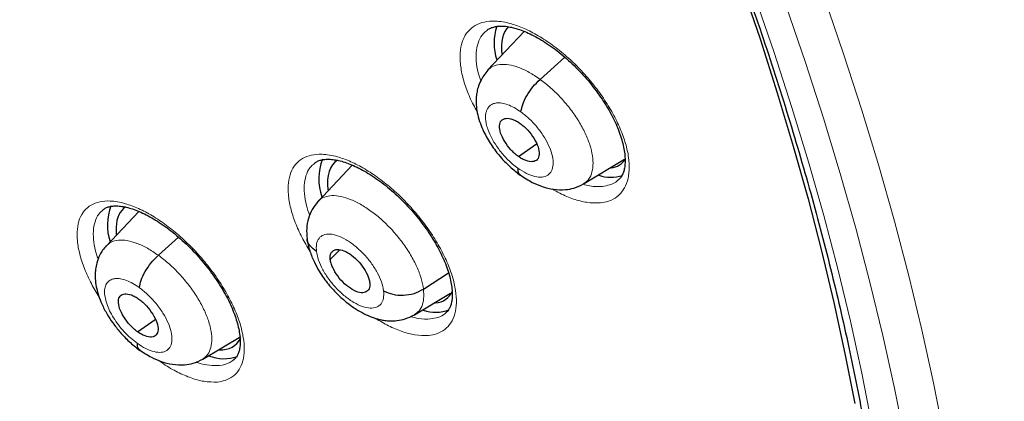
# Model space of a CAD drawing. Header units: millimetres. Extents: x 8 to 2236, y 12 to 2208.
# Tile 131 of 165: x 2057.83 to 2074.64, y 841.58 to 848.1. Entities that reach past the tile are written whole.
import ezdxf

# ---------------------------------------------------------------- set-up
doc = ezdxf.new("R2010")
doc.units = ezdxf.units.MM

msp = doc.modelspace()

# ---------------------------------------------------------------- linework, layer by layer
at = {"color": 7, "linetype": 'Continuous', "lineweight": 30}
for p, q in [((2066.442, 847.898), (2065.817, 847.236)), ((2066.713, 847.079), (2067.133, 847.46)), ((2066.343, 845.761), (2066.653, 845.977)), ((2063.508, 845.613), (2062.923, 844.994)), ((2067.454, 845.293), (2068.156, 845.713)), ((2059.864, 844.824), (2059.311, 844.238)), ((2060.198, 844.074), (2060.542, 844.386)), ((2063.132, 844.002), (2063.297, 844.169)), ((2064.723, 843.496), (2065.152, 843.772)), ((2064.569, 843.057), (2065.184, 843.426)), ((2059.842, 842.768), (2060.146, 842.979)), ((2060.955, 842.301), (2061.605, 842.689))]:
    msp.add_line(p, q, dxfattribs=at)
at = {"color": 252, "linetype": 'Continuous', "lineweight": 0, "flags": 128}
for points in [[(2066.554, 859.547), (2067.106, 858.525), (2067.639, 857.505), (2068.154, 856.486), (2068.65, 855.47), (2069.127, 854.457), (2069.583, 853.448), (2070.02, 852.444), (2070.437, 851.445), (2070.832, 850.452), (2071.207, 849.465), (2071.561, 848.486), (2071.894, 847.515), (2072.205, 846.553), (2072.494, 845.6), (2072.761, 844.657), (2073.006, 843.724), (2073.228, 842.803), (2073.428, 841.894), (2073.606, 840.997)], [(2065.506, 859.261), (2066.043, 858.266), (2066.563, 857.272), (2067.065, 856.279), (2067.548, 855.289), (2068.012, 854.302), (2068.458, 853.319), (2068.883, 852.34), (2069.289, 851.367), (2069.675, 850.399), (2070.04, 849.438), (2070.385, 848.484), (2070.709, 847.538), (2071.012, 846.6), (2071.293, 845.672), (2071.554, 844.753), (2071.792, 843.844), (2072.009, 842.947), (2072.204, 842.061), (2072.377, 841.187)], [(2072.937, 840.914), (2072.762, 841.802), (2072.564, 842.702), (2072.343, 843.614), (2072.101, 844.537), (2071.836, 845.471), (2071.55, 846.415), (2071.242, 847.368), (2070.913, 848.329), (2070.563, 849.298), (2070.191, 850.275), (2069.8, 851.258), (2069.387, 852.248), (2068.955, 853.242), (2068.502, 854.241), (2068.031, 855.244), (2067.54, 856.25), (2067.03, 857.259), (2066.502, 858.269), (2065.955, 859.281)]]:
    msp.add_lwpolyline(points, dxfattribs=at)
at = {"color": 7, "linetype": 'Continuous', "lineweight": 30, "flags": 128}
msp.add_lwpolyline([(2065.392, 859.285), (2065.917, 858.307), (2066.425, 857.33), (2066.915, 856.355), (2067.387, 855.382), (2067.84, 854.413), (2068.275, 853.447), (2068.69, 852.486), (2069.085, 851.53), (2069.461, 850.58), (2069.817, 849.637), (2070.152, 848.7), (2070.467, 847.772), (2070.761, 846.851), (2071.035, 845.94), (2071.287, 845.039), (2071.518, 844.148), (2071.727, 843.267), (2071.915, 842.399), (2072.082, 841.542)], dxfattribs=at)
at = {"color": 7, "linetype": 'Continuous', "lineweight": 30}
for centre, radius, start, end in [((2066.879, 847.698), 0.951, 162.4203, 197.6091), ((2063.835, 845.384), 0.9, 158.5606, 200.0693), ((2067.924, 846.06), 0.653, 251.384, 287.1585), ((2060.259, 844.591), 0.93, 159.4529, 197.7706), ((2064.929, 843.723), 0.622, 250.2453, 292.0101), ((2061.316, 842.982), 0.675, 247.3363, 290.1527)]:
    msp.add_arc(centre, radius, start, end, dxfattribs=at)
for centre, major_axis, ratio, start_param, end_param in [((2067.149, 846.82), (-0.953, 1.179), 0.456658, 0.037558, 0.638198), ((2064.172, 844.506), (-0.946, 1.172), 0.455862, 6.234395, 6.915549), ((2067.149, 846.82), (-0.953, 1.179), 0.456658, 2.871328, 3.283086), ((2064.172, 844.506), (-0.946, 1.172), 0.455862, 0.632363, 0.650328), ((2060.562, 843.71), (-0.946, 1.173), 0.455147, 6.240074, 6.759062), ((2060.562, 843.71), (-0.946, 1.173), 0.455147, 0.475877, 0.604716), ((2064.172, 844.506), (-0.946, 1.172), 0.455862, 2.852823, 3.375001), ((2060.562, 843.71), (-0.946, 1.173), 0.455147, 2.751758, 3.351803)]:
    msp.add_ellipse(centre, major_axis=major_axis, ratio=ratio, start_param=start_param, end_param=end_param, dxfattribs=at)
at = {"color": 252, "linetype": 'Continuous', "lineweight": 0}
for points, knots in [([(2041.244, 900.112), (2042.233, 899.518), (2044.211, 898.331), (2047.218, 896.224), (2050.225, 893.9), (2053.211, 891.352), (2056.154, 888.606), (2059.03, 885.683), (2061.816, 882.606), (2064.491, 879.399), (2067.034, 876.086), (2069.425, 872.695), (2071.645, 869.251), (2073.677, 865.781), (2075.505, 862.312), (2077.114, 858.873), (2078.493, 855.489), (2079.629, 852.187), (2080.515, 848.993), (2081.143, 845.932), (2081.509, 843.028), (2081.609, 840.304), (2081.443, 837.78), (2081.012, 835.478), (2080.321, 833.412), (2079.367, 831.61), (2078.27, 830.151), (2077.385, 829.431), (2076.992, 829.112)], [0, 0, 0, 0, 0.038766, 0.077532, 0.116298, 0.155064, 0.19383, 0.232596, 0.271363, 0.310129, 0.348895, 0.387661, 0.426427, 0.465193, 0.503959, 0.542725, 0.581491, 0.620257, 0.659023, 0.697789, 0.736555, 0.775322, 0.814088, 0.852854, 0.89162, 0.930386, 0.969152, 1, 1, 1, 1]), ([(2067.742, 844.969), (2067.79, 844.977), (2067.897, 844.994), (2068.031, 845.067), (2068.14, 845.183), (2068.21, 845.338), (2068.241, 845.526), (2068.229, 845.743), (2068.178, 845.981), (2068.086, 846.234), (2067.959, 846.496), (2067.798, 846.758), (2067.609, 847.013), (2067.396, 847.254), (2067.167, 847.475), (2066.926, 847.668), (2066.682, 847.83), (2066.44, 847.953), (2066.237, 848.027), (2066.074, 848.063), (2065.919, 848.078), (2065.757, 848.065), (2065.6, 848.006), (2065.478, 847.904), (2065.393, 847.763), (2065.348, 847.586), (2065.343, 847.38), (2065.38, 847.149), (2065.457, 846.901), (2065.545, 846.692), (2065.617, 846.568), (2065.639, 846.531)], [0, 0, 0, 0, 0.0296205, 0.0660761, 0.1025314, 0.1389285, 0.1753253, 0.2116611, 0.2479968, 0.2842953, 0.3205941, 0.3568958, 0.3931978, 0.4295415, 0.4658855, 0.5022918, 0.5386982, 0.5751601, 0.6116221, 0.6344861, 0.6573501, 0.6937703, 0.7301903, 0.7666128, 0.803035, 0.8394118, 0.8757885, 0.912109, 0.9484295, 0.9847245, 1, 1, 1, 1]), ([(2065.699, 847.053), (2065.684, 847.099), (2065.644, 847.219), (2065.619, 847.398), (2065.622, 847.583), (2065.664, 847.74), (2065.726, 847.852), (2065.786, 847.897), (2065.807, 847.913)], [0, 0, 0, 0, 0.11888, 0.312024, 0.505477, 0.698931, 0.892651, 1, 1, 1, 1]), ([(2065.819, 847.234), (2065.845, 847.258), (2065.901, 847.309), (2066.024, 847.339), (2066.174, 847.334), (2066.344, 847.288), (2066.526, 847.206), (2066.651, 847.122), (2066.713, 847.079)], [0, 0, 0, 0, 0.148811, 0.318979, 0.489167, 0.659418, 0.829596, 1, 1, 1, 1]), ([(2066.713, 847.079), (2066.775, 847.032), (2066.899, 846.936), (2067.076, 846.759), (2067.237, 846.567), (2067.376, 846.363), (2067.488, 846.157), (2067.568, 845.956), (2067.612, 845.769), (2067.621, 845.601), (2067.593, 845.46), (2067.539, 845.353), (2067.479, 845.314), (2067.452, 845.297)], [0, 0, 0, 0, 0.0928491, 0.1855785, 0.2783464, 0.371079, 0.4638009, 0.5564422, 0.6490333, 0.7417491, 0.8344671, 0.9270625, 1, 1, 1, 1]), ([(2066.331, 845.564), (2066.302, 845.586), (2066.246, 845.629), (2066.141, 845.726), (2066.029, 845.852), (2065.926, 846.002), (2065.855, 846.136), (2065.812, 846.249), (2065.792, 846.327), (2065.785, 846.378), (2065.782, 846.409), (2065.782, 846.436), (2065.782, 846.456), (2065.784, 846.478), (2065.79, 846.512), (2065.803, 846.553), (2065.825, 846.595), (2065.851, 846.624), (2065.879, 846.645), (2065.905, 846.659), (2065.936, 846.67), (2065.985, 846.679), (2066.059, 846.676), (2066.161, 846.649), (2066.272, 846.6), (2066.348, 846.548), (2066.387, 846.522)], [0, 0, 0, 0, 0.048269, 0.094138, 0.178983, 0.254928, 0.321905, 0.379935, 0.428942, 0.450084, 0.468991, 0.485664, 0.500102, 0.507941, 0.532278, 0.571714, 0.606382, 0.647679, 0.670802, 0.695559, 0.721953, 0.750007, 0.81146, 0.873596, 0.936378, 1, 1, 1, 1]), ([(2066.387, 846.522), (2066.437, 846.482), (2066.537, 846.403), (2066.675, 846.251), (2066.791, 846.088), (2066.878, 845.921), (2066.929, 845.762), (2066.942, 845.622), (2066.915, 845.511), (2066.85, 845.437), (2066.751, 845.403), (2066.626, 845.414), (2066.483, 845.465), (2066.382, 845.531), (2066.331, 845.564)], [0, 0, 0, 0, 0.083335, 0.166666, 0.249997, 0.333327, 0.416665, 0.499999, 0.583336, 0.666671, 0.750001, 0.833334, 0.916665, 1, 1, 1, 1]), ([(2064.811, 842.705), (2064.858, 842.712), (2064.962, 842.729), (2065.091, 842.801), (2065.197, 842.916), (2065.264, 843.07), (2065.291, 843.256), (2065.276, 843.472), (2065.222, 843.709), (2065.128, 843.961), (2064.998, 844.222), (2064.836, 844.483), (2064.646, 844.738), (2064.432, 844.979), (2064.203, 845.2), (2063.963, 845.393), (2063.72, 845.555), (2063.48, 845.679), (2063.279, 845.752), (2063.118, 845.789), (2062.966, 845.805), (2062.806, 845.792), (2062.653, 845.734), (2062.535, 845.633), (2062.453, 845.494), (2062.411, 845.318), (2062.41, 845.113), (2062.45, 844.883), (2062.529, 844.636), (2062.639, 844.387), (2062.738, 844.223), (2062.784, 844.146)], [0, 0, 0, 0, 0.02866, 0.064495, 0.100329, 0.136117, 0.171904, 0.207652, 0.243401, 0.279135, 0.314869, 0.350621, 0.386372, 0.422165, 0.457957, 0.493796, 0.529635, 0.565506, 0.601377, 0.623852, 0.646327, 0.682133, 0.717939, 0.753746, 0.789553, 0.825327, 0.8611, 0.896841, 0.932581, 0.968318, 1, 1, 1, 1]), ([(2062.781, 844.756), (2062.761, 844.813), (2062.716, 844.944), (2062.686, 845.132), (2062.686, 845.316), (2062.725, 845.472), (2062.785, 845.584), (2062.844, 845.628), (2062.865, 845.644)], [0, 0, 0, 0, 0.1429575, 0.3298878, 0.5169904, 0.7040935, 0.8913869, 1, 1, 1, 1]), ([(2067.776, 845.251), (2067.708, 845.248), (2067.605, 845.243), (2067.484, 845.277), (2067.443, 845.288)], [0, 0, 0, 0, 0.662496, 1, 1, 1, 1]), ([(2068.04, 845.356), (2068.037, 845.352), (2068.002, 845.314), (2067.914, 845.276), (2067.819, 845.258), (2067.776, 845.251)], [0, 0, 0, 0, 0.048481, 0.573431, 1, 1, 1, 1]), ([(2062.925, 844.993), (2062.927, 844.996), (2062.952, 845.033), (2063.029, 845.072), (2063.157, 845.1), (2063.313, 845.085), (2063.485, 845.029), (2063.669, 844.937), (2063.856, 844.812), (2064.041, 844.658), (2064.215, 844.48), (2064.373, 844.285), (2064.507, 844.081), (2064.614, 843.876), (2064.691, 843.676), (2064.712, 843.556), (2064.723, 843.496)], [0, 0, 0, 0, 0.007095, 0.083496, 0.159886, 0.236213, 0.312499, 0.388886, 0.465273, 0.541559, 0.617886, 0.694277, 0.770678, 0.847106, 0.9235, 1, 1, 1, 1]), ([(2066.92, 845.208), (2066.964, 845.182), (2067.088, 845.108), (2067.287, 845.03), (2067.525, 844.965), (2067.666, 844.968), (2067.742, 844.969)], [0, 0, 0, 0, 0.143871, 0.412386, 0.680901, 1, 1, 1, 1]), ([(2061.206, 841.91), (2061.25, 841.917), (2061.352, 841.933), (2061.479, 842.003), (2061.582, 842.116), (2061.646, 842.269), (2061.67, 842.454), (2061.654, 842.668), (2061.598, 842.904), (2061.503, 843.156), (2061.372, 843.417), (2061.209, 843.678), (2061.019, 843.933), (2060.806, 844.174), (2060.577, 844.396), (2060.338, 844.59), (2060.097, 844.753), (2059.859, 844.878), (2059.66, 844.952), (2059.501, 844.99), (2059.351, 845.007), (2059.194, 844.995), (2059.043, 844.939), (2058.928, 844.839), (2058.848, 844.701), (2058.809, 844.527), (2058.81, 844.324), (2058.851, 844.095), (2058.932, 843.848), (2059.044, 843.6), (2059.143, 843.435), (2059.189, 843.358)], [0, 0, 0, 0, 0.028235, 0.064058, 0.09988, 0.135669, 0.171458, 0.207226, 0.242995, 0.278763, 0.314532, 0.350323, 0.386113, 0.421937, 0.457761, 0.493616, 0.52947, 0.565339, 0.601208, 0.623659, 0.64611, 0.681912, 0.717714, 0.753516, 0.789319, 0.8251, 0.860881, 0.896646, 0.932412, 0.968186, 1, 1, 1, 1]), ([(2059.172, 844.008), (2059.161, 844.036), (2059.123, 844.139), (2059.093, 844.303), (2059.082, 844.491), (2059.112, 844.651), (2059.168, 844.776), (2059.23, 844.829), (2059.258, 844.853)], [0, 0, 0, 0, 0.073643, 0.266986, 0.460328, 0.653525, 0.846722, 1, 1, 1, 1]), ([(2062.896, 844.14), (2062.894, 844.185), (2062.89, 844.274), (2062.934, 844.369), (2063.012, 844.427), (2063.122, 844.443), (2063.255, 844.415), (2063.403, 844.345), (2063.555, 844.239), (2063.701, 844.103), (2063.832, 843.947), (2063.938, 843.781), (2064.014, 843.615), (2064.033, 843.517), (2064.042, 843.468)], [0, 0, 0, 0, 0.0833363, 0.1666704, 0.2500048, 0.3333392, 0.4166734, 0.5000029, 0.5833358, 0.6666684, 0.7500026, 0.8333373, 0.9166672, 1, 1, 1, 1]), ([(2059.313, 844.236), (2059.338, 844.259), (2059.392, 844.309), (2059.513, 844.338), (2059.662, 844.331), (2059.83, 844.284), (2060.011, 844.202), (2060.136, 844.117), (2060.198, 844.074)], [0, 0, 0, 0, 0.147669, 0.318065, 0.488481, 0.658961, 0.829369, 1, 1, 1, 1]), ([(2064.042, 843.468), (2064.044, 843.423), (2064.048, 843.334), (2064.004, 843.239), (2063.926, 843.181), (2063.817, 843.165), (2063.684, 843.193), (2063.536, 843.263), (2063.384, 843.369), (2063.237, 843.505), (2063.106, 843.662), (2063.001, 843.827), (2062.925, 843.993), (2062.906, 844.091), (2062.896, 844.14)], [0, 0, 0, 0, 0.0833328, 0.1666627, 0.2499973, 0.3333316, 0.4166642, 0.4999971, 0.5833266, 0.6666607, 0.7499952, 0.8333296, 0.9166637, 1, 1, 1, 1]), ([(2060.198, 844.074), (2060.26, 844.027), (2060.384, 843.931), (2060.561, 843.755), (2060.723, 843.563), (2060.863, 843.36), (2060.976, 843.155), (2061.058, 842.956), (2061.104, 842.77), (2061.115, 842.604), (2061.09, 842.464), (2061.037, 842.359), (2060.978, 842.321), (2060.952, 842.304)], [0, 0, 0, 0, 0.092898, 0.185676, 0.278492, 0.371274, 0.464045, 0.556736, 0.649378, 0.742144, 0.83491, 0.927552, 1, 1, 1, 1]), ([(2059.834, 842.573), (2059.796, 842.602), (2059.721, 842.66), (2059.614, 842.767), (2059.516, 842.883), (2059.431, 843.005), (2059.363, 843.129), (2059.314, 843.25), (2059.284, 843.363), (2059.276, 843.466), (2059.287, 843.54), (2059.306, 843.579), (2059.318, 843.596), (2059.324, 843.605), (2059.329, 843.61), (2059.333, 843.614), (2059.337, 843.619), (2059.35, 843.632), (2059.374, 843.65), (2059.407, 843.665), (2059.437, 843.673), (2059.482, 843.679), (2059.551, 843.676), (2059.653, 843.647), (2059.763, 843.598), (2059.838, 843.546), (2059.876, 843.52)], [0, 0, 0, 0, 0.062593, 0.124976, 0.187335, 0.249628, 0.311861, 0.374266, 0.436882, 0.499535, 0.562184, 0.597226, 0.606402, 0.615575, 0.624744, 0.625379, 0.629905, 0.642054, 0.673377, 0.707897, 0.732597, 0.749883, 0.812382, 0.874899, 0.937373, 1, 1, 1, 1]), ([(2059.876, 843.52), (2059.926, 843.48), (2060.026, 843.401), (2060.164, 843.25), (2060.281, 843.087), (2060.369, 842.921), (2060.422, 842.763), (2060.437, 842.625), (2060.411, 842.515), (2060.348, 842.442), (2060.251, 842.41), (2060.127, 842.422), (2059.985, 842.474), (2059.884, 842.54), (2059.834, 842.573)], [0, 0, 0, 0, 0.083335, 0.166666, 0.249998, 0.333328, 0.416663, 0.5, 0.583334, 0.666672, 0.750002, 0.833334, 0.916665, 1, 1, 1, 1]), ([(2064.723, 843.496), (2064.726, 843.44), (2064.734, 843.328), (2064.697, 843.197), (2064.641, 843.105), (2064.585, 843.074), (2064.565, 843.062)], [0, 0, 0, 0, 0.2795996, 0.558815, 0.8381517, 1, 1, 1, 1]), ([(2065.099, 843.087), (2065.097, 843.085), (2065.063, 843.047), (2064.979, 843.011), (2064.886, 842.994), (2064.845, 842.987)], [0, 0, 0, 0, 0.0367332, 0.5719282, 1, 1, 1, 1]), ([(2063.907, 842.996), (2063.98, 842.952), (2064.134, 842.859), (2064.361, 842.766), (2064.597, 842.701), (2064.736, 842.703), (2064.811, 842.705)], [0, 0, 0, 0, 0.220839, 0.464283, 0.707727, 1, 1, 1, 1]), ([(2064.845, 842.987), (2064.778, 842.984), (2064.672, 842.98), (2064.548, 843.016), (2064.503, 843.029)], [0, 0, 0, 0, 0.642691, 1, 1, 1, 1]), ([(2060.203, 842.28), (2060.231, 842.259), (2060.339, 842.179), (2060.527, 842.074), (2060.759, 841.973), (2060.993, 841.908), (2061.13, 841.909), (2061.206, 841.91)], [0, 0, 0, 0, 0.0764363, 0.2956839, 0.5149773, 0.7342699, 1, 1, 1, 1]), ([(2061.24, 842.192), (2061.185, 842.191), (2061.073, 842.19), (2060.936, 842.216), (2060.856, 842.248), (2060.844, 842.253)], [0, 0, 0, 0, 0.460072, 0.920146, 1, 1, 1, 1]), ([(2061.483, 842.291), (2061.462, 842.273), (2061.398, 842.218), (2061.304, 842.203), (2061.24, 842.192)], [0, 0, 0, 0, 0.326838, 1, 1, 1, 1])]:
    msp.add_open_spline(points, degree=3, knots=knots, dxfattribs=at)
at = {"color": 7, "linetype": 'Continuous', "lineweight": 30}
for points, knots in [([(2076.994, 829.069), (2077.07, 829.129), (2077.221, 829.246), (2077.423, 829.413), (2077.603, 829.567), (2077.76, 829.705), (2077.906, 829.839), (2078.039, 829.965), (2078.159, 830.081), (2078.269, 830.191), (2078.38, 830.305), (2078.497, 830.428), (2078.612, 830.554), (2078.719, 830.674), (2078.817, 830.785), (2078.904, 830.889), (2079.005, 831.01), (2079.118, 831.15), (2079.245, 831.313), (2079.367, 831.477), (2079.489, 831.645), (2079.61, 831.819), (2079.729, 831.996), (2079.845, 832.176), (2079.958, 832.358), (2080.067, 832.543), (2080.178, 832.735), (2080.292, 832.944), (2080.414, 833.177), (2080.543, 833.436), (2080.688, 833.747), (2080.84, 834.097), (2080.991, 834.474), (2081.124, 834.835), (2081.239, 835.175), (2081.338, 835.489), (2081.405, 835.716), (2081.447, 835.87), (2081.475, 835.97), (2081.507, 836.09), (2081.543, 836.232), (2081.628, 836.577), (2081.746, 837.114), (2081.857, 837.747), (2081.933, 838.27), (2081.984, 838.683), (2082.026, 839.087), (2082.06, 839.48), (2082.085, 839.859), (2082.104, 840.214), (2082.116, 840.537), (2082.124, 840.826), (2082.127, 841.078), (2082.129, 841.293), (2082.128, 841.471), (2082.127, 841.599), (2082.126, 841.684), (2082.126, 841.743), (2082.125, 841.812), (2082.123, 841.905), (2082.12, 842.029), (2082.116, 842.183), (2082.11, 842.361), (2082.099, 842.637), (2082.08, 843.013), (2082.047, 843.5), (2082.004, 844.027), (2081.948, 844.592), (2081.878, 845.187), (2081.782, 845.908), (2081.653, 846.736), (2081.485, 847.664), (2081.307, 848.538), (2081.124, 849.358), (2080.938, 850.123), (2080.746, 850.865), (2080.548, 851.583), (2080.343, 852.286), (2080.089, 853.114), (2079.773, 854.087), (2079.379, 855.22), (2078.945, 856.39), (2078.47, 857.597), (2077.991, 858.75), (2077.514, 859.841), (2077.048, 860.867), (2076.554, 861.909), (2076.04, 862.955), (2075.467, 864.079), (2074.839, 865.266), (2074.154, 866.509), (2073.467, 867.711), (2072.78, 868.87), (2072.144, 869.911), (2071.561, 870.838), (2071.033, 871.66), (2070.496, 872.475), (2069.938, 873.306), (2069.333, 874.187), (2068.675, 875.122), (2067.961, 876.11), (2067.203, 877.133), (2066.4, 878.189), (2065.549, 879.277), (2064.753, 880.267), (2064.022, 881.153), (2063.367, 881.932), (2062.689, 882.722), (2061.989, 883.521), (2061.275, 884.319), (2060.561, 885.099), (2059.803, 885.909), (2059.011, 886.738), (2058.19, 887.575), (2057.407, 888.354), (2056.664, 889.077), (2055.962, 889.746), (2055.302, 890.362), (2054.757, 890.862), (2054.317, 891.258), (2053.978, 891.56), (2053.667, 891.835), (2053.392, 892.077), (2053.178, 892.262), (2053.018, 892.4), (2052.9, 892.502), (2052.776, 892.609), (2052.623, 892.739), (2052.426, 892.907), (2052.192, 893.103), (2051.925, 893.327), (2051.626, 893.575), (2051.295, 893.846), (2050.947, 894.129), (2050.596, 894.411), (2050.107, 894.799), (2049.493, 895.278), (2048.79, 895.812), (2048.155, 896.283), (2047.57, 896.709), (2046.983, 897.127), (2046.369, 897.556), (2045.717, 898), (2045.027, 898.458), (2044.311, 898.919), (2043.594, 899.368), (2042.899, 899.788), (2042.435, 900.063), (2042.203, 900.195), (2042.189, 900.203)], [0, 0, 0, 0, 0.004208, 0.008266, 0.012194, 0.015925, 0.019283, 0.022264, 0.025087, 0.027445, 0.030195, 0.033307, 0.036341, 0.039156, 0.041751, 0.044127, 0.046284, 0.050042, 0.053605, 0.057244, 0.060959, 0.064746, 0.06856, 0.072392, 0.076228, 0.080045, 0.083867, 0.088052, 0.092716, 0.097859, 0.103418, 0.110856, 0.117881, 0.124491, 0.130655, 0.136254, 0.141145, 0.142556, 0.144244, 0.146322, 0.148792, 0.151607, 0.164055, 0.175863, 0.182587, 0.189083, 0.195351, 0.201391, 0.207197, 0.212551, 0.217349, 0.221589, 0.225272, 0.228397, 0.230964, 0.232973, 0.233896, 0.234627, 0.23553, 0.236869, 0.238642, 0.240852, 0.243465, 0.246233, 0.252549, 0.25933, 0.266575, 0.274284, 0.28244, 0.290603, 0.303052, 0.315037, 0.326558, 0.336451, 0.345973, 0.355124, 0.363905, 0.372325, 0.380725, 0.393824, 0.40725, 0.421007, 0.435095, 0.449518, 0.461086, 0.472865, 0.484854, 0.496904, 0.50868, 0.523252, 0.537359, 0.550999, 0.564172, 0.576875, 0.586525, 0.595883, 0.605054, 0.614582, 0.624546, 0.635591, 0.647128, 0.659155, 0.671674, 0.684685, 0.698189, 0.707561, 0.717157, 0.726977, 0.737022, 0.747285, 0.757391, 0.767124, 0.778971, 0.790214, 0.800851, 0.810883, 0.820308, 0.829125, 0.837335, 0.84209, 0.846614, 0.850795, 0.854431, 0.857519, 0.859243, 0.860732, 0.862169, 0.864156, 0.866741, 0.869923, 0.873327, 0.877224, 0.881613, 0.886286, 0.890855, 0.895311, 0.905366, 0.914791, 0.922673, 0.930063, 0.937545, 0.945449, 0.95395, 0.96289, 0.972271, 0.981812, 0.990881, 0.999452, 1, 1, 1, 1]), ([(2033.925, 892.828), (2034.038, 892.763), (2034.364, 892.573), (2034.907, 892.25), (2035.553, 891.853), (2036.201, 891.444), (2036.851, 891.021), (2037.502, 890.586), (2038.155, 890.139), (2038.808, 889.679), (2039.463, 889.208), (2040.117, 888.725), (2040.772, 888.23), (2041.426, 887.723), (2042.081, 887.205), (2042.734, 886.677), (2043.386, 886.137), (2044.038, 885.587), (2044.688, 885.027), (2045.336, 884.456), (2045.981, 883.875), (2046.625, 883.285), (2047.266, 882.685), (2047.905, 882.077), (2048.54, 881.459), (2049.172, 880.832), (2049.8, 880.197), (2050.424, 879.554), (2051.044, 878.903), (2051.66, 878.245), (2052.272, 877.578), (2052.878, 876.905), (2053.479, 876.225), (2054.075, 875.539), (2054.665, 874.846), (2055.25, 874.147), (2055.828, 873.442), (2056.4, 872.732), (2056.965, 872.017), (2057.524, 871.297), (2058.076, 870.572), (2058.62, 869.843), (2059.157, 869.11), (2059.686, 868.374), (2060.207, 867.634), (2060.721, 866.891), (2061.225, 866.145), (2061.722, 865.397), (2062.209, 864.647), (2062.688, 863.894), (2063.158, 863.141), (2063.618, 862.386), (2064.069, 861.63), (2064.51, 860.873), (2064.941, 860.117), (2065.362, 859.36), (2065.773, 858.603), (2066.174, 857.848), (2066.564, 857.093), (2066.943, 856.339), (2067.312, 855.587), (2067.669, 854.837), (2068.016, 854.089), (2068.351, 853.344), (2068.675, 852.601), (2068.987, 851.861), (2069.288, 851.125), (2069.576, 850.393), (2069.853, 849.665), (2070.118, 848.94), (2070.371, 848.221), (2070.612, 847.506), (2070.84, 846.797), (2071.056, 846.093), (2071.26, 845.395), (2071.451, 844.704), (2071.629, 844.018), (2071.795, 843.339), (2071.948, 842.667), (2072.089, 842.003), (2072.216, 841.346), (2072.331, 840.696), (2072.433, 840.055), (2072.521, 839.422), (2072.597, 838.798), (2072.66, 838.182), (2072.71, 837.575), (2072.748, 836.978), (2072.772, 836.391), (2072.783, 835.813), (2072.781, 835.245), (2072.767, 834.688), (2072.739, 834.141), (2072.699, 833.604), (2072.646, 833.079), (2072.58, 832.564), (2072.501, 832.061), (2072.41, 831.569), (2072.306, 831.089), (2072.189, 830.621), (2072.06, 830.165), (2071.918, 829.72), (2071.764, 829.288), (2071.598, 828.868), (2071.419, 828.461), (2071.228, 828.066), (2071.024, 827.684), (2070.808, 827.315), (2070.58, 826.959), (2070.34, 826.616), (2070.088, 826.286), (2069.823, 825.97), (2069.547, 825.666), (2069.258, 825.378), (2069.059, 825.19), (2068.953, 825.102), (2068.952, 825.101)], [0, 0, 0, 0, 0.0046691, 0.0135353, 0.0224026, 0.031271, 0.0401406, 0.0490113, 0.057883, 0.0667558, 0.0756295, 0.0845042, 0.0933798, 0.1022562, 0.1111335, 0.1200115, 0.1288903, 0.1377698, 0.1466499, 0.1555307, 0.164412, 0.1732939, 0.1821764, 0.1910593, 0.1999426, 0.2088264, 0.2177105, 0.226595, 0.2354798, 0.2443649, 0.2532503, 0.2621358, 0.2710216, 0.2799075, 0.2887935, 0.2976797, 0.3065659, 0.3154521, 0.3243384, 0.3332246, 0.3421108, 0.3509969, 0.3598829, 0.3687687, 0.3776544, 0.3865399, 0.3954251, 0.4043101, 0.4131948, 0.4220791, 0.4309631, 0.4398467, 0.4487298, 0.4576125, 0.4664947, 0.4753764, 0.4842575, 0.493138, 0.5020179, 0.510897, 0.5197755, 0.5286532, 0.5375301, 0.5464062, 0.5552814, 0.5641556, 0.5730289, 0.5819012, 0.5907725, 0.5996426, 0.6085117, 0.6173795, 0.6262462, 0.6351116, 0.6439758, 0.6528387, 0.6617002, 0.6705605, 0.6794194, 0.6882769, 0.6971332, 0.7059882, 0.7148419, 0.7236945, 0.732546, 0.7413965, 0.7502461, 0.7590952, 0.7679438, 0.7767922, 0.7856407, 0.7944896, 0.8033394, 0.8121904, 0.8210433, 0.8298988, 0.8387576, 0.8476204, 0.8564883, 0.8653622, 0.8742432, 0.8831324, 0.8920312, 0.9009406, 0.909862, 0.9187964, 0.9277449, 0.9367083, 0.9456873, 0.9546819, 0.9636921, 0.9727171, 0.9817557, 0.9908062, 0.9998664, 1, 1, 1, 1]), ([(2065.803, 847.916), (2065.82, 847.928), (2065.852, 847.95), (2065.915, 847.973), (2065.988, 847.987), (2066.074, 847.99), (2066.172, 847.98), (2066.278, 847.956), (2066.391, 847.92), (2066.512, 847.871), (2066.638, 847.808), (2066.769, 847.732), (2066.902, 847.644), (2067.035, 847.544), (2067.166, 847.434), (2067.293, 847.316), (2067.416, 847.19), (2067.533, 847.057), (2067.644, 846.918), (2067.748, 846.775), (2067.842, 846.631), (2067.925, 846.487), (2067.996, 846.346), (2068.053, 846.21), (2068.099, 846.078), (2068.133, 845.952), (2068.155, 845.833), (2068.165, 845.723), (2068.163, 845.626), (2068.151, 845.543), (2068.13, 845.475), (2068.101, 845.419), (2068.072, 845.38), (2068.047, 845.362), (2068.039, 845.356)], [0, 0, 0, 0, 0.035467, 0.068008, 0.098732, 0.131411, 0.16297, 0.193841, 0.224278, 0.255174, 0.286516, 0.318216, 0.350144, 0.382158, 0.414107, 0.44577, 0.4772, 0.509006, 0.54112, 0.573387, 0.605578, 0.637484, 0.668943, 0.699699, 0.730608, 0.761898, 0.793373, 0.82476, 0.855831, 0.886516, 0.917, 0.947802, 0.983022, 1, 1, 1, 1]), ([(2065.823, 847.234), (2065.798, 847.205), (2065.751, 847.15), (2065.694, 847.05), (2065.655, 846.949), (2065.633, 846.856), (2065.624, 846.785), (2065.62, 846.708), (2065.623, 846.606), (2065.646, 846.471), (2065.689, 846.328), (2065.745, 846.194), (2065.808, 846.074), (2065.876, 845.964), (2065.957, 845.849), (2066.063, 845.721), (2066.204, 845.575), (2066.315, 845.489), (2066.375, 845.443)], [0, 0, 0, 0, 0.061216, 0.114411, 0.1792, 0.226622, 0.257609, 0.28471, 0.343237, 0.414763, 0.491169, 0.558798, 0.618045, 0.675277, 0.733337, 0.806524, 0.89516, 1, 1, 1, 1]), ([(2066.387, 846.522), (2066.394, 846.563), (2066.408, 846.646), (2066.483, 846.8), (2066.587, 846.954), (2066.671, 847.037), (2066.713, 847.079)], [0, 0, 0, 0, 0.248642, 0.499526, 0.75033, 1, 1, 1, 1]), ([(2066.343, 845.761), (2066.321, 845.778), (2066.276, 845.812), (2066.193, 845.897), (2066.103, 846.016), (2066.031, 846.164), (2066.012, 846.293), (2066.044, 846.385), (2066.127, 846.422), (2066.223, 846.407), (2066.309, 846.37), (2066.353, 846.34), (2066.375, 846.325)], [0, 0, 0, 0, 0.062836, 0.125542, 0.250839, 0.375523, 0.499989, 0.624465, 0.749158, 0.874455, 0.937162, 1, 1, 1, 1]), ([(2066.375, 846.325), (2066.398, 846.308), (2066.442, 846.274), (2066.525, 846.189), (2066.615, 846.069), (2066.687, 845.921), (2066.706, 845.792), (2066.674, 845.701), (2066.591, 845.664), (2066.495, 845.679), (2066.409, 845.716), (2066.365, 845.746), (2066.343, 845.761)], [0, 0, 0, 0, 0.0628361, 0.1255423, 0.2508389, 0.3755236, 0.4999893, 0.6244653, 0.7491589, 0.8744554, 0.9371622, 1, 1, 1, 1]), ([(2062.862, 845.647), (2062.878, 845.659), (2062.909, 845.681), (2062.97, 845.702), (2063.041, 845.715), (2063.125, 845.716), (2063.221, 845.705), (2063.326, 845.681), (2063.438, 845.645), (2063.557, 845.595), (2063.683, 845.531), (2063.813, 845.455), (2063.945, 845.366), (2064.078, 845.265), (2064.209, 845.155), (2064.336, 845.036), (2064.458, 844.91), (2064.575, 844.777), (2064.687, 844.638), (2064.791, 844.496), (2064.885, 844.351), (2064.969, 844.207), (2065.04, 844.067), (2065.099, 843.931), (2065.146, 843.8), (2065.181, 843.674), (2065.204, 843.556), (2065.215, 843.447), (2065.214, 843.351), (2065.203, 843.269), (2065.184, 843.203), (2065.156, 843.149), (2065.129, 843.111), (2065.105, 843.094), (2065.097, 843.088)], [0, 0, 0, 0, 0.036479, 0.068838, 0.099371, 0.131851, 0.163232, 0.1939, 0.224253, 0.255089, 0.286388, 0.318055, 0.349956, 0.381949, 0.41388, 0.445547, 0.476947, 0.50877, 0.540899, 0.573176, 0.605371, 0.637279, 0.668737, 0.699501, 0.730437, 0.761739, 0.793203, 0.824537, 0.855514, 0.886058, 0.916347, 0.946919, 0.9821, 1, 1, 1, 1]), ([(2066.331, 845.564), (2066.333, 845.529), (2066.335, 845.475), (2066.369, 845.457), (2066.381, 845.451)], [0, 0, 0, 0, 0.6572087, 1, 1, 1, 1]), ([(2066.372, 845.448), (2066.441, 845.402), (2066.564, 845.32), (2066.756, 845.242), (2066.94, 845.195), (2067.132, 845.189), (2067.306, 845.219), (2067.402, 845.267), (2067.456, 845.294)], [0, 0, 0, 0, 0.196922, 0.352866, 0.52854, 0.701766, 0.834888, 1, 1, 1, 1]), ([(2062.921, 844.991), (2062.886, 844.948), (2062.817, 844.863), (2062.754, 844.706), (2062.722, 844.536), (2062.731, 844.417), (2062.736, 844.358)], [0, 0, 0, 0, 0.259812, 0.514237, 0.761265, 1, 1, 1, 1]), ([(2059.256, 844.854), (2059.27, 844.864), (2059.298, 844.885), (2059.355, 844.905), (2059.424, 844.917), (2059.505, 844.919), (2059.599, 844.908), (2059.701, 844.884), (2059.812, 844.847), (2059.929, 844.797), (2060.053, 844.734), (2060.182, 844.658), (2060.313, 844.569), (2060.445, 844.469), (2060.575, 844.359), (2060.702, 844.24), (2060.825, 844.114), (2060.942, 843.982), (2061.054, 843.843), (2061.159, 843.7), (2061.254, 843.555), (2061.339, 843.411), (2061.412, 843.271), (2061.472, 843.135), (2061.52, 843.003), (2061.557, 842.878), (2061.582, 842.759), (2061.594, 842.65), (2061.595, 842.554), (2061.586, 842.472), (2061.569, 842.406), (2061.543, 842.352), (2061.517, 842.314), (2061.494, 842.296), (2061.484, 842.289)], [0, 0, 0, 0, 0.034487, 0.066923, 0.09741, 0.129849, 0.161136, 0.191745, 0.221971, 0.252701, 0.283915, 0.315516, 0.347371, 0.379336, 0.411251, 0.442896, 0.474312, 0.506102, 0.538209, 0.570477, 0.602685, 0.634621, 0.666119, 0.697067, 0.727833, 0.759112, 0.790556, 0.821867, 0.852804, 0.883267, 0.913396, 0.943709, 0.977989, 1, 1, 1, 1]), ([(2062.896, 844.14), (2062.857, 844.17), (2062.78, 844.23), (2062.731, 844.314), (2062.736, 844.358), (2062.737, 844.358)], [0, 0, 0, 0, 0.499256, 0.993567, 1, 1, 1, 1]), ([(2062.735, 844.365), (2062.741, 844.328), (2062.751, 844.255), (2062.79, 844.117), (2062.852, 843.965), (2062.936, 843.811), (2063.041, 843.651), (2063.178, 843.483), (2063.328, 843.338), (2063.459, 843.232), (2063.577, 843.149), (2063.707, 843.074), (2063.824, 843.022), (2063.916, 842.992), (2063.987, 842.974), (2064.066, 842.96), (2064.162, 842.952), (2064.281, 842.957), (2064.425, 842.985), (2064.518, 843.032), (2064.568, 843.058)], [0, 0, 0, 0, 0.049633, 0.095006, 0.17397, 0.238667, 0.291124, 0.385109, 0.471609, 0.518407, 0.572202, 0.633492, 0.693134, 0.726295, 0.754019, 0.785025, 0.820954, 0.868539, 0.928185, 1, 1, 1, 1]), ([(2059.31, 844.238), (2059.288, 844.213), (2059.246, 844.165), (2059.189, 844.067), (2059.147, 843.958), (2059.126, 843.849), (2059.118, 843.747), (2059.122, 843.636), (2059.142, 843.51), (2059.179, 843.377), (2059.234, 843.233), (2059.316, 843.075), (2059.422, 842.913), (2059.547, 842.754), (2059.701, 842.592), (2059.817, 842.502), (2059.877, 842.455)], [0, 0, 0, 0, 0.052666, 0.099432, 0.175418, 0.229012, 0.262291, 0.324839, 0.397755, 0.45761, 0.533658, 0.62568, 0.705374, 0.794267, 0.892352, 1, 1, 1, 1]), ([(2063.132, 844.002), (2063.13, 844.022), (2063.128, 844.062), (2063.146, 844.124), (2063.198, 844.173), (2063.301, 844.18), (2063.43, 844.126), (2063.564, 844.025), (2063.684, 843.889), (2063.757, 843.765), (2063.795, 843.67), (2063.803, 843.627), (2063.807, 843.606)], [0, 0, 0, 0, 0.062835, 0.125528, 0.250808, 0.375516, 0.499999, 0.624483, 0.749191, 0.874472, 0.937165, 1, 1, 1, 1]), ([(2059.876, 843.52), (2059.882, 843.561), (2059.895, 843.643), (2059.969, 843.796), (2060.073, 843.949), (2060.156, 844.033), (2060.198, 844.074)], [0, 0, 0, 0, 0.249179, 0.499761, 0.750126, 1, 1, 1, 1]), ([(2063.807, 843.606), (2063.808, 843.586), (2063.811, 843.546), (2063.792, 843.484), (2063.74, 843.435), (2063.638, 843.428), (2063.509, 843.482), (2063.374, 843.583), (2063.254, 843.719), (2063.181, 843.843), (2063.143, 843.938), (2063.135, 843.981), (2063.132, 844.002)], [0, 0, 0, 0, 0.0628349, 0.1255282, 0.2508093, 0.3755173, 0.5000003, 0.6244837, 0.7491918, 0.874472, 0.937165, 1, 1, 1, 1]), ([(2059.842, 842.768), (2059.82, 842.785), (2059.776, 842.819), (2059.693, 842.903), (2059.602, 843.022), (2059.529, 843.17), (2059.508, 843.297), (2059.539, 843.388), (2059.62, 843.424), (2059.715, 843.408), (2059.801, 843.37), (2059.845, 843.34), (2059.867, 843.325)], [0, 0, 0, 0, 0.062837, 0.125544, 0.25084, 0.375529, 0.5, 0.624471, 0.74916, 0.874456, 0.937163, 1, 1, 1, 1]), ([(2064.042, 843.468), (2064.092, 843.445), (2064.193, 843.399), (2064.379, 843.386), (2064.566, 843.415), (2064.671, 843.469), (2064.723, 843.496)], [0, 0, 0, 0, 0.248355, 0.499426, 0.750545, 1, 1, 1, 1]), ([(2059.867, 843.325), (2059.889, 843.308), (2059.933, 843.274), (2060.017, 843.19), (2060.107, 843.07), (2060.18, 842.923), (2060.201, 842.796), (2060.17, 842.705), (2060.089, 842.669), (2059.994, 842.685), (2059.909, 842.723), (2059.864, 842.753), (2059.842, 842.768)], [0, 0, 0, 0, 0.062837, 0.1255435, 0.2508401, 0.3755293, 0.5000001, 0.6244708, 0.7491599, 0.8744565, 0.937163, 1, 1, 1, 1]), ([(2059.834, 842.573), (2059.835, 842.538), (2059.838, 842.485), (2059.872, 842.469), (2059.884, 842.464)], [0, 0, 0, 0, 0.6706781, 1, 1, 1, 1]), ([(2059.873, 842.461), (2059.942, 842.415), (2060.065, 842.333), (2060.255, 842.253), (2060.438, 842.205), (2060.631, 842.198), (2060.806, 842.227), (2060.903, 842.275), (2060.956, 842.301)], [0, 0, 0, 0, 0.195997, 0.351412, 0.526778, 0.700307, 0.834031, 1, 1, 1, 1])]:
    msp.add_open_spline(points, degree=3, knots=knots, dxfattribs=at)

doc.saveas('drawing.dxf')
